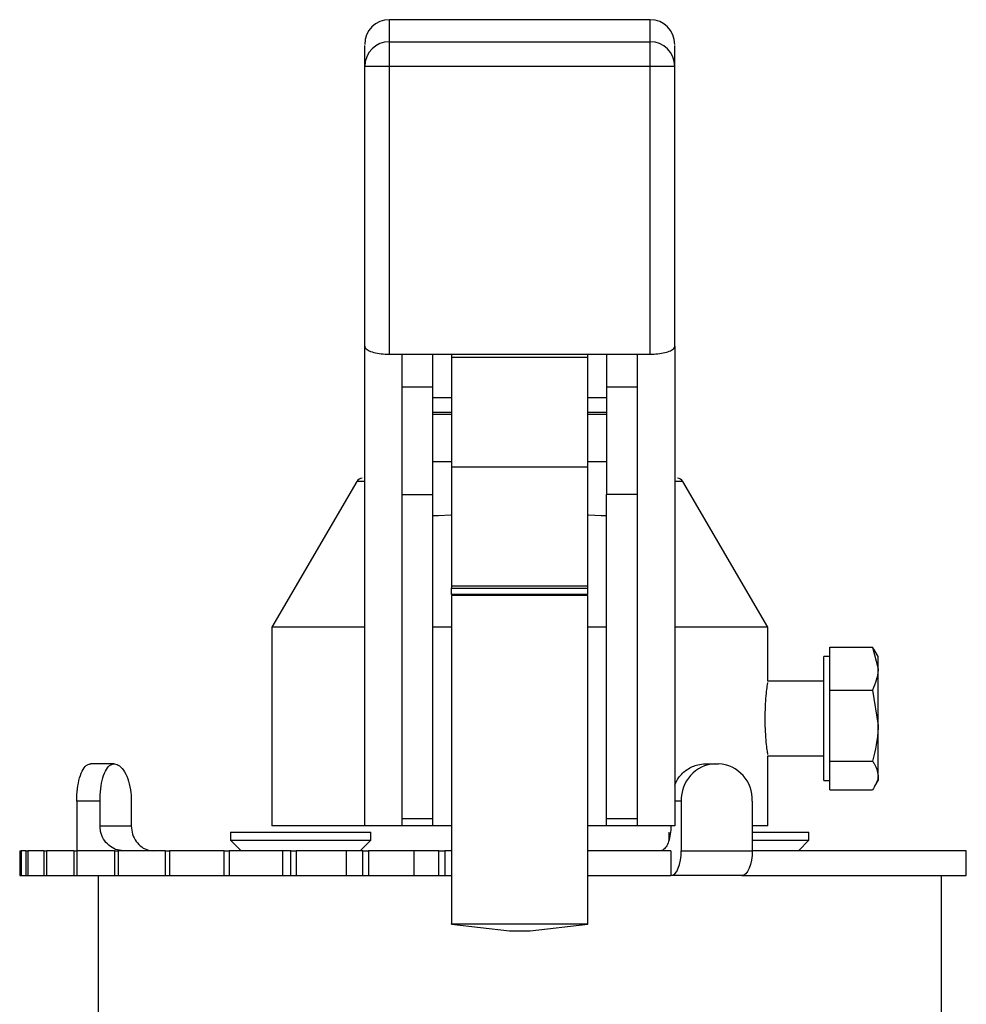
# Model space of a CAD drawing. Header units: millimetres. Extents: x 497 to 1461, y -142 to 737.
# Tile 26 of 26: x 1332 to 1409, y 372 to 451. Entities that reach past the tile are written whole.
import ezdxf

# ---------------------------------------------------------------- set-up
doc = ezdxf.new("R2010")
doc.units = ezdxf.units.MM

msp = doc.modelspace()

# ---------------------------------------------------------------- linework, layer by layer
at = {"color": 7, "linetype": 'Continuous', "lineweight": 25}
for p, q in [((1383.026, 451.284), (1362.026, 451.284)), ((1362.026, 447.52), (1362.026, 449.511)), ((1362.026, 449.511), (1383.026, 449.511)), ((1383.026, 447.52), (1383.026, 449.511)), ((1362.026, 447.52), (1360.026, 447.52)), ((1360.026, 424.969), (1360.026, 447.52)), ((1362.026, 424.332), (1362.026, 447.52)), ((1383.026, 447.52), (1362.026, 447.52)), ((1385.026, 447.52), (1383.026, 447.52)), ((1383.026, 424.332), (1383.026, 447.52)), ((1385.026, 424.969), (1385.026, 447.52)), ((1360.026, 386.332), (1360.026, 424.969)), ((1385.026, 424.969), (1385.026, 386.332)), ((1362.026, 424.332), (1383.026, 424.332)), ((1363.026, 424.332), (1363.026, 386.332)), ((1365.526, 421.705), (1365.526, 424.332)), ((1367.026, 424.332), (1367.026, 424.1)), ((1367.026, 424.1), (1378.026, 424.1)), ((1367.026, 424.1), (1367.026, 415.265)), ((1378.026, 424.1), (1378.026, 424.332)), ((1378.026, 415.265), (1378.026, 424.1)), ((1379.526, 424.332), (1379.526, 421.705)), ((1382.026, 386.332), (1382.026, 424.332)), ((1363.026, 421.705), (1365.526, 421.705)), ((1365.526, 413.043), (1365.526, 421.705)), ((1379.526, 421.705), (1382.026, 421.705)), ((1379.526, 421.705), (1379.526, 413.043)), ((1365.526, 420.842), (1367.026, 420.842)), ((1378.026, 420.842), (1379.526, 420.842)), ((1367.026, 419.642), (1365.526, 419.642)), ((1379.526, 419.642), (1378.026, 419.642)), ((1365.526, 419.501), (1367.026, 419.501)), ((1378.026, 419.501), (1379.526, 419.501)), ((1367.026, 415.66), (1365.526, 415.66)), ((1379.526, 415.66), (1378.026, 415.66)), ((1367.026, 415.265), (1378.026, 415.265)), ((1367.026, 415.265), (1367.026, 405.673)), ((1378.026, 405.673), (1378.026, 415.265)), ((1359.384, 414.088), (1352.526, 402.332)), ((1392.526, 402.332), (1385.668, 414.088)), ((1363.026, 413.043), (1365.526, 413.043)), ((1365.526, 386.892), (1365.526, 413.043)), ((1382.026, 413.043), (1379.526, 413.043)), ((1379.526, 386.892), (1379.526, 413.043)), ((1365.526, 411.336), (1365.973, 411.336)), ((1365.973, 411.336), (1366.975, 411.388)), ((1378.075, 411.385), (1379.079, 411.336)), ((1379.079, 411.336), (1379.526, 411.336)), ((1367.026, 405.673), (1378.026, 405.673)), ((1367.026, 405.673), (1367.026, 405.491)), ((1367.026, 405.491), (1378.026, 405.491)), ((1367.026, 404.976), (1367.026, 405.491)), ((1378.026, 405.491), (1378.026, 405.673)), ((1378.026, 404.976), (1378.026, 405.491)), ((1378.026, 404.976), (1367.026, 404.976)), ((1378.026, 404.9), (1367.026, 404.9)), ((1367.026, 404.9), (1367.026, 378.434)), ((1378.026, 378.434), (1378.026, 404.9)), ((1352.526, 402.332), (1352.526, 386.332)), ((1360.026, 402.332), (1352.526, 402.332)), ((1367.026, 402.332), (1365.526, 402.332)), ((1379.526, 402.332), (1378.026, 402.332)), ((1392.526, 402.332), (1385.026, 402.332)), ((1392.526, 397.984), (1392.526, 402.332)), ((1397.535, 399), (1397.535, 400.719)), ((1397.535, 400.719), (1400.963, 400.719)), ((1400.963, 400.719), (1401.41, 399)), ((1397.535, 399.984), (1397.035, 399.984)), ((1397.035, 389.984), (1397.035, 399.984)), ((1401.41, 399.984), (1401.15, 400.433)), ((1401.41, 399), (1401.41, 399.984)), ((1397.535, 397.28), (1397.535, 399)), ((1401.41, 394.412), (1401.41, 399)), ((1397.035, 397.984), (1392.526, 397.984)), ((1397.535, 394.412), (1397.535, 397.28)), ((1397.535, 397.28), (1400.963, 397.28)), ((1400.963, 397.28), (1401.41, 394.412)), ((1397.535, 391.544), (1397.535, 394.412)), ((1401.41, 390.396), (1401.41, 394.412)), ((1392.526, 391.984), (1397.035, 391.984)), ((1392.526, 386.332), (1392.526, 391.984)), ((1339.833, 391.332), (1337.947, 391.332)), ((1339.833, 391.332), (1339.841, 391.332)), ((1387.49, 391.332), (1388.271, 391.332)), ((1388.271, 391.332), (1388.543, 391.332)), ((1397.535, 391.544), (1400.963, 391.544)), ((1397.535, 390.396), (1397.535, 391.544)), ((1397.535, 389.248), (1397.535, 390.396)), ((1401.41, 390.396), (1401.41, 389.984)), ((1397.035, 389.984), (1397.535, 389.984)), ((1401.15, 389.534), (1401.41, 389.984)), ((1397.535, 389.248), (1400.963, 389.248)), ((1336.811, 388.332), (1336.811, 384.332)), ((1338.69, 388.332), (1336.811, 388.332)), ((1338.69, 386.332), (1338.69, 388.332)), ((1341.211, 388.332), (1341.211, 386.332)), ((1385.548, 388.332), (1385.548, 384.332)), ((1391.267, 388.332), (1391.267, 384.332)), ((1338.69, 386.332), (1341.211, 386.332)), ((1360.026, 386.332), (1352.526, 386.332)), ((1363.026, 386.332), (1360.026, 386.332)), ((1365.526, 386.892), (1363.026, 386.892)), ((1365.526, 386.332), (1363.026, 386.332)), ((1365.526, 386.332), (1365.526, 386.892)), ((1367.026, 386.332), (1365.526, 386.332)), ((1379.526, 386.332), (1378.026, 386.332)), ((1379.526, 386.332), (1379.526, 386.892)), ((1382.026, 386.892), (1379.526, 386.892)), ((1382.026, 386.332), (1379.526, 386.332)), ((1385.026, 386.332), (1382.026, 386.332)), ((1392.526, 386.332), (1391.267, 386.332)), ((1349.212, 385.832), (1349.212, 385.182)), ((1349.212, 385.832), (1360.512, 385.832)), ((1360.512, 385.182), (1360.512, 385.832)), ((1384.54, 385.832), (1384.54, 385.182)), ((1391.267, 385.832), (1395.84, 385.832)), ((1395.84, 385.182), (1395.84, 385.832)), ((1349.212, 385.182), (1350.062, 384.332)), ((1349.212, 385.182), (1360.512, 385.182)), ((1359.662, 384.332), (1360.512, 385.182)), ((1391.267, 385.182), (1395.84, 385.182)), ((1394.99, 384.332), (1395.84, 385.182)), ((1332.21, 384.332), (1332.21, 382.332)), ((1332.21, 384.332), (1332.337, 384.332)), ((1332.337, 384.332), (1332.337, 382.332)), ((1332.703, 384.332), (1332.337, 384.332)), ((1332.703, 384.332), (1332.703, 382.332)), ((1332.703, 384.332), (1332.87, 384.332)), ((1332.87, 384.332), (1332.87, 382.332)), ((1334.168, 384.332), (1332.87, 384.332)), ((1334.168, 384.332), (1334.168, 382.332)), ((1334.168, 384.332), (1334.379, 384.332)), ((1334.379, 384.332), (1334.379, 382.332)), ((1336.571, 384.332), (1334.379, 384.332)), ((1336.571, 384.332), (1336.571, 382.332)), ((1336.571, 384.332), (1336.828, 384.332)), ((1336.828, 384.332), (1336.828, 382.332)), ((1339.852, 384.332), (1336.828, 384.332)), ((1339.852, 384.332), (1339.852, 382.332)), ((1339.852, 384.332), (1340.156, 384.332)), ((1340.156, 384.332), (1340.156, 382.332)), ((1343.93, 384.332), (1340.156, 384.332)), ((1343.93, 384.332), (1343.93, 382.332)), ((1343.93, 384.332), (1344.281, 384.332)), ((1344.281, 384.332), (1344.281, 382.332)), ((1348.705, 384.332), (1344.281, 384.332)), ((1348.705, 382.332), (1348.705, 384.332)), ((1348.705, 384.332), (1349.102, 384.332)), ((1349.102, 384.332), (1349.102, 382.332)), ((1353.408, 384.332), (1349.102, 384.332)), ((1353.408, 384.332), (1353.408, 382.332)), ((1354.062, 384.332), (1353.408, 384.332)), ((1354.062, 382.332), (1354.062, 384.332)), ((1354.062, 384.332), (1354.499, 384.332)), ((1354.499, 384.332), (1354.499, 382.332)), ((1358.524, 384.332), (1354.499, 384.332)), ((1358.524, 384.332), (1358.524, 382.332)), ((1359.874, 384.332), (1358.524, 384.332)), ((1359.874, 382.332), (1359.874, 384.332)), ((1359.874, 384.332), (1360.34, 384.332)), ((1360.34, 384.332), (1360.34, 382.332)), ((1363.985, 384.332), (1360.34, 384.332)), ((1363.985, 384.332), (1363.985, 382.332)), ((1365.997, 384.332), (1363.985, 384.332)), ((1365.997, 382.332), (1365.997, 384.332)), ((1365.997, 384.332), (1366.481, 384.332)), ((1366.481, 384.332), (1366.481, 382.332)), ((1367.026, 384.332), (1366.481, 384.332)), ((1384.709, 384.332), (1378.007, 384.332)), ((1384.709, 384.332), (1384.709, 382.332)), ((1385.548, 384.332), (1391.267, 384.332)), ((1408.526, 384.332), (1391.267, 384.332)), ((1408.526, 382.332), (1408.526, 384.332)), ((1332.21, 382.332), (1332.337, 382.332)), ((1332.337, 382.332), (1332.703, 382.332)), ((1332.703, 382.332), (1332.87, 382.332)), ((1332.87, 382.332), (1334.168, 382.332)), ((1334.168, 382.332), (1334.379, 382.332)), ((1334.379, 382.332), (1336.571, 382.332)), ((1336.571, 382.332), (1336.828, 382.332)), ((1336.828, 382.332), (1339.852, 382.332)), ((1338.526, 382.332), (1338.526, 370.332)), ((1339.852, 382.332), (1340.156, 382.332)), ((1340.156, 382.332), (1343.93, 382.332)), ((1343.93, 382.332), (1344.281, 382.332)), ((1344.281, 382.332), (1348.705, 382.332)), ((1348.705, 382.332), (1349.102, 382.332)), ((1349.102, 382.332), (1353.408, 382.332)), ((1353.408, 382.332), (1354.062, 382.332)), ((1354.062, 382.332), (1354.499, 382.332)), ((1354.499, 382.332), (1358.524, 382.332)), ((1358.524, 382.332), (1359.874, 382.332)), ((1359.874, 382.332), (1360.34, 382.332)), ((1360.34, 382.332), (1363.985, 382.332)), ((1363.985, 382.332), (1365.997, 382.332)), ((1365.997, 382.332), (1366.481, 382.332)), ((1366.481, 382.332), (1367.026, 382.332)), ((1378.026, 382.332), (1384.709, 382.332)), ((1390.428, 382.332), (1384.709, 382.332)), ((1390.428, 382.332), (1403.841, 382.332)), ((1403.841, 382.332), (1406.362, 382.332)), ((1406.362, 382.332), (1408.526, 382.332)), ((1406.526, 370.332), (1406.526, 382.332)), ((1367.026, 378.434), (1378.026, 378.434)), ((1367.026, 378.42), (1367.026, 378.434)), ((1367.026, 378.42), (1371.699, 377.876)), ((1373.353, 377.876), (1378.026, 378.42)), ((1378.026, 378.42), (1378.026, 378.434)), ((1371.699, 377.876), (1373.353, 377.876))]:
    msp.add_line(p, q, dxfattribs=at)
at = {"color": 8, "linetype": 'Continuous', "lineweight": 25}
for p, q in [((1362.026, 449.511), (1362.026, 451.284)), ((1383.026, 449.511), (1383.026, 451.284)), ((1360.026, 414.088), (1359.384, 414.088)), ((1385.668, 414.088), (1385.026, 414.088)), ((1385.548, 388.332), (1385.026, 388.332))]:
    msp.add_line(p, q, dxfattribs=at)
at = {"color": 7, "linetype": 'Continuous', "lineweight": 25, "flags": 128}
for points in [[(1384.709, 382.332), (1384.873, 382.37), (1385.03, 382.484), (1385.175, 382.669), (1385.302, 382.917), (1385.406, 383.221), (1385.484, 383.566), (1385.532, 383.941), (1385.548, 384.332)], [(1391.267, 384.332), (1391.251, 383.941), (1391.203, 383.566), (1391.125, 383.221), (1391.021, 382.917), (1390.894, 382.669), (1390.749, 382.484), (1390.592, 382.37), (1390.428, 382.332)]]:
    msp.add_lwpolyline(points, dxfattribs=at)
at = {"color": 7, "linetype": 'Continuous', "lineweight": 25}
for centre, radius, start, end in [((1362.026, 449.284), 2, 90, 180), ((1383.026, 449.284), 2, 0, 90), ((1362.021, 447.516), 1.995, 89.86679, 179.86617), ((1383.031, 447.516), 1.995, 0.13383, 90.13321), ((1359.816, 413.836), 0.5, 90, 149.74356), ((1385.236, 413.836), 0.5, 30.25644, 90), ((1388.417, 388.464), 2.872, 92.90145, 182.63367), ((1388.398, 388.464), 2.872, 357.36633, 87.09855)]:
    msp.add_arc(centre, radius, start, end, dxfattribs=at)
for points, knots in [([(1360.026, 447.52), (1360.026, 448.09), (1360.026, 449.12), (1360.026, 449.176), (1360.026, 449.2)], [0, 0, 0, 0, 0.5528746, 1, 1, 1, 1]), ([(1385.026, 447.52), (1385.026, 448.09), (1385.026, 449.12), (1385.026, 449.176), (1385.026, 449.2)], [0, 0, 0, 0, 0.552875, 1, 1, 1, 1]), ([(1360.026, 424.969), (1360.05, 424.897), (1360.097, 424.752), (1360.469, 424.554), (1361.012, 424.408), (1361.568, 424.34), (1361.911, 424.334), (1362.026, 424.332)], [0, 0, 0, 0, 0.227979, 0.456102, 0.679476, 0.892407, 1, 1, 1, 1]), ([(1383.026, 424.332), (1383.243, 424.339), (1383.676, 424.352), (1384.256, 424.457), (1384.709, 424.61), (1384.981, 424.79), (1385.012, 424.914), (1385.026, 424.969)], [0, 0, 0, 0, 0.201852, 0.403542, 0.609736, 0.825678, 1, 1, 1, 1]), ([(1401.141, 400.421), (1401.135, 400.441), (1401.106, 400.543), (1401.027, 400.641), (1400.963, 400.719)], [0, 0, 0, 0, 0.201286, 1, 1, 1, 1]), ([(1401.41, 399), (1401.409, 398.959), (1401.403, 398.378), (1401.175, 397.809), (1400.963, 397.28)], [0, 0, 0, 0, 0.070201, 1, 1, 1, 1]), ([(1392.521, 392.092), (1392.522, 392.082), (1392.528, 392.041), (1392.489, 392.306), (1392.42, 392.859), (1392.347, 393.675), (1392.314, 394.429), (1392.308, 395.196), (1392.327, 395.965), (1392.392, 396.84), (1392.467, 397.498), (1392.521, 397.875), (1392.521, 397.875), (1392.521, 397.875)], [0, 0, 0, 0, 0.035392, 0.141564, 0.248128, 0.355687, 0.463313, 0.500231, 0.606816, 0.713373, 0.820651, 0.92841, 1, 1, 1, 1]), ([(1401.41, 394.412), (1401.409, 394.344), (1401.403, 393.376), (1401.175, 392.426), (1400.963, 391.544)], [0, 0, 0, 0, 0.070201, 1, 1, 1, 1]), ([(1336.811, 388.332), (1336.822, 388.669), (1336.844, 389.343), (1337.024, 390.242), (1337.301, 390.92), (1337.626, 391.28), (1337.855, 391.317), (1337.947, 391.332)], [0, 0, 0, 0, 0.214548, 0.429098, 0.643588, 0.857845, 1, 1, 1, 1]), ([(1338.69, 388.332), (1338.702, 388.669), (1338.724, 389.343), (1338.904, 390.242), (1339.182, 390.92), (1339.509, 391.28), (1339.74, 391.317), (1339.833, 391.332)], [0, 0, 0, 0, 0.214532, 0.429065, 0.643531, 0.857739, 1, 1, 1, 1]), ([(1339.841, 391.332), (1339.985, 391.299), (1340.272, 391.233), (1340.684, 390.718), (1341.007, 389.96), (1341.185, 389.116), (1341.204, 388.556), (1341.211, 388.332)], [0, 0, 0, 0, 0.214104, 0.428208, 0.642433, 0.857075, 1, 1, 1, 1]), ([(1385.026, 389.627), (1385.116, 389.826), (1385.344, 390.329), (1386.004, 390.914), (1386.775, 391.28), (1387.287, 391.317), (1387.49, 391.332)], [0, 0, 0, 0, 0.196563, 0.498125, 0.800211, 1, 1, 1, 1]), ([(1400.963, 391.544), (1401.019, 391.465), (1401.282, 391.091), (1401.353, 390.703), (1401.41, 390.396)], [0, 0, 0, 0, 0.211001, 1, 1, 1, 1]), ([(1401.41, 390.396), (1401.405, 390.306), (1401.383, 389.918), (1401.146, 389.539), (1400.963, 389.248)], [0, 0, 0, 0, 0.231849, 1, 1, 1, 1]), ([(1340.57, 384.332), (1340.359, 384.354), (1339.936, 384.398), (1339.373, 384.743), (1338.948, 385.25), (1338.722, 385.813), (1338.699, 386.184), (1338.69, 386.332)], [0, 0, 0, 0, 0.214694, 0.429388, 0.644082, 0.858775, 1, 1, 1, 1]), ([(1341.211, 386.332), (1341.231, 386.107), (1341.27, 385.658), (1341.577, 385.059), (1342.028, 384.606), (1342.529, 384.366), (1342.86, 384.341), (1342.992, 384.332)], [0, 0, 0, 0, 0.214451, 0.428899, 0.643429, 0.858139, 1, 1, 1, 1]), ([(1384.709, 386.332), (1384.7, 386.107), (1384.681, 385.659), (1384.537, 385.061), (1384.324, 384.609), (1384.087, 384.367), (1383.93, 384.342), (1383.867, 384.332)], [0, 0, 0, 0, 0.213629, 0.427245, 0.641217, 0.855978, 1, 1, 1, 1])]:
    msp.add_open_spline(points, degree=3, knots=knots, dxfattribs=at)

doc.saveas('drawing.dxf')
